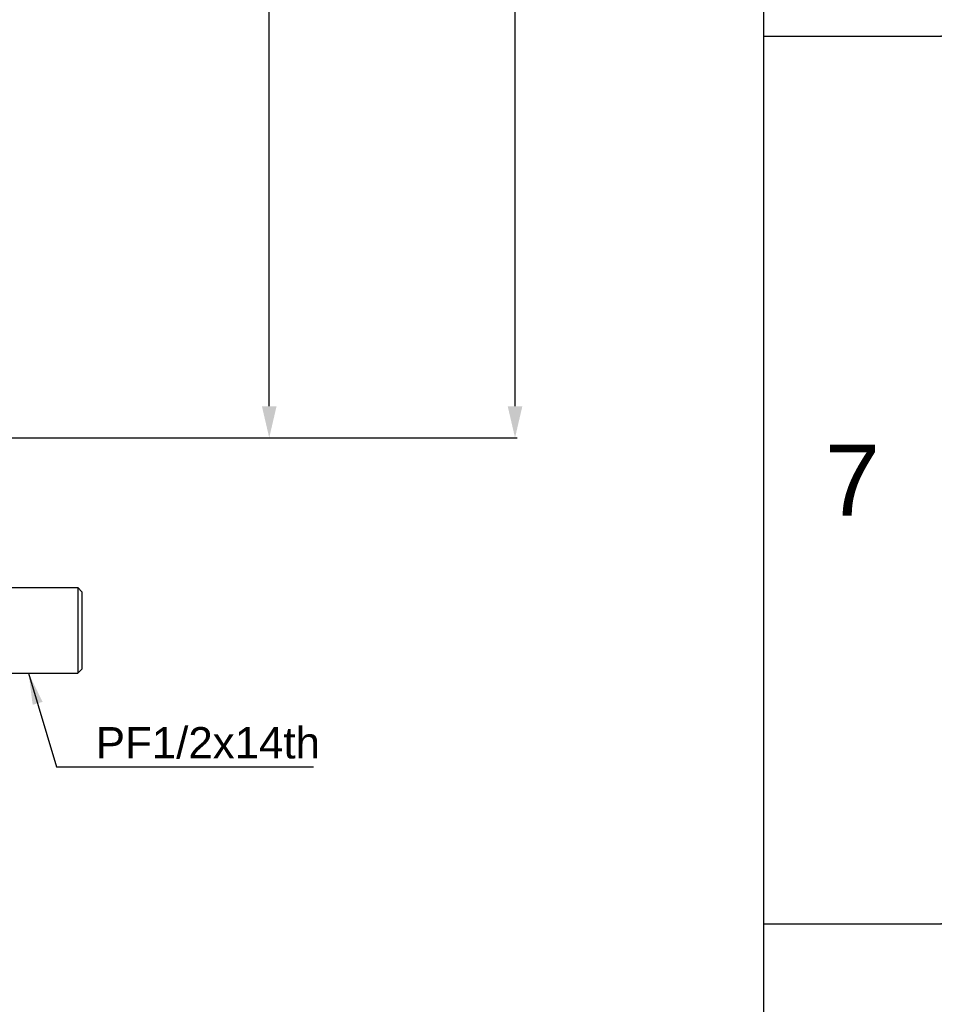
# Model space of a CAD drawing. Header units: millimetres. Extents: x 687 to 1107, y -116 to 478.
# Tile 18 of 49: x 1033 to 1107, y -37 to 41. Entities that reach past the tile are written whole.
import ezdxf

# ---------------------------------------------------------------- set-up
doc = ezdxf.new("R2010")
doc.units = ezdxf.units.MM
doc.header["$LTSCALE"] = 0.1
doc.layers.add('DIM', color=3, linetype='Continuous')
doc.layers.add('MEMBER', color=7, linetype='Continuous')
doc.styles.get("Standard").update_dxf_attribs({"font": 'arial_0.ttf'})
doc.dimstyles.new('DIMSTYLE_2', dxfattribs={"dimtxt": 3, "dimasz": 2.5, "dimexe": 0.18, "dimexo": 0.0625, "dimgap": 0.09, "dimtad": 1, "dimdec": 3, "dimdsep": 46, "dimtxsty": 'Standard', "dimblk": '_FILLED', "dimblk1": '_FILLED', "dimblk2": '_FILLED', "dimcen": 0.09, "dimadec": 0, "dimazin": 0, "dimtp": 1.2, "dimtm": 1.2, "dimtfac": 1, "dimtdec": 3, "dimtofl": 0, "dimtmove": 0, "dimatfit": 3, "dimldrblk": '_FILLED', "dimfxl": 1, "dimtolj": 1, "dimarcsym": 0})
doc.dimstyles.new('ISO-25', dxfattribs={"dimtxt": 2.5, "dimasz": 2.5, "dimexe": 1.25, "dimexo": 0.625, "dimtad": 1, "dimtxsty": 'Standard', "dimcen": 2.5, "dimadec": 0, "dimazin": 0, "dimtfac": 1, "dimtmove": 0, "dimatfit": 3, "dimfxl": 1, "dimarcsym": 0})

# ---------------------------------------------------------------- blocks, each defined once
blk = doc.blocks.new('_FILLED')
at = {"color": 0, "linetype": 'ByBlock'}
blk.add_solid([(0, 0), (-1, 0.233), (-1, -0.233)], dxfattribs=at)
blk = doc.blocks.new('*D6')
at = {"layer": 'Defpoints', "color": 0, "linetype": 'Continuous', "transparency": 16777216}
for p in [(1030.81, 281.134), (1053.262, 281.134), (1029.424, 7.996)]:
    blk.add_point(p, dxfattribs=at)
at = {"layer": 'DIM', "color": 0, "linetype": 'Continuous', "lineweight": -2, "transparency": 16777216}
for p, q in [((1030.872, 281.134), (1053.442, 281.134)), ((1053.262, 10.496), (1053.262, 278.634)), ((1029.486, 7.996), (1053.442, 7.996))]:
    blk.add_line(p, q, dxfattribs=at)
at = {"layer": 'DIM', "color": 0, "linetype": 'Continuous', "lineweight": -2, "transparency": 16777216, "xscale": 2.5, "yscale": 2.5, "zscale": 2.5}
for p, rotation in [((1053.262, 281.134), 90), ((1053.262, 7.996), 270)]:
    blk.add_blockref('_FILLED', p, dxfattribs=dict(at, rotation=rotation))
at = {"layer": 'DIM', "color": 0, "linetype": 'Continuous', "transparency": 16777216, "insert": (1050.106, 144.122), "char_height": 3, "attachment_point": 2, "rotation": 90}
blk.add_mtext('\\A1;1132', dxfattribs=at)
blk = doc.blocks.new('*D7')
at = {"layer": 'Defpoints', "color": 0, "linetype": 'Continuous', "transparency": 16777216}
for p in [(967.776, 384.267), (1072.846, 384.267), (1029.424, 7.996)]:
    blk.add_point(p, dxfattribs=at)
at = {"layer": 'DIM', "color": 0, "linetype": 'Continuous', "lineweight": -2, "transparency": 16777216}
for p, q in [((967.839, 384.267), (1073.026, 384.267)), ((1072.846, 10.496), (1072.846, 381.767)), ((1029.486, 7.996), (1073.026, 7.996))]:
    blk.add_line(p, q, dxfattribs=at)
at = {"layer": 'DIM', "color": 0, "linetype": 'Continuous', "lineweight": -2, "transparency": 16777216, "xscale": 2.5, "yscale": 2.5, "zscale": 2.5}
for p, rotation in [((1072.846, 384.267), 90), ((1072.846, 7.996), 270)]:
    blk.add_blockref('_FILLED', p, dxfattribs=dict(at, rotation=rotation))
at = {"layer": 'DIM', "color": 0, "linetype": 'Continuous', "transparency": 16777216, "insert": (1069.693, 142.082), "char_height": 3, "attachment_point": 2, "rotation": 90}
blk.add_mtext('\\A1;1244-1484%%P10', dxfattribs=at)

msp = doc.modelspace()

# ---------------------------------------------------------------- linework, layer by layer
for p, q in [((1092.6675, -101.4339), (1092.6675, 464.2227)), ((1092.6675, 39.9802), (1106.8089, 39.9802)), ((1092.6675, -30.7268), (1106.8089, -30.7268))]:
    msp.add_line(p, q)
for p in [(1106.8089, 39.9802), (1106.8089, -30.7268)]:
    msp.add_point(p)
at = {"layer": 'MEMBER', "color": 7, "linetype": 'Continuous'}
for p, q in [((1030.1764, -3.9359), (1038.0098, -3.9359)), ((1038.3431, -4.2692), (1038.0098, -3.9359)), ((1038.0098, -3.9359), (1038.0098, -10.7692)), ((1038.3431, -4.2692), (1038.3431, -10.4359)), ((1030.1764, -10.7692), (1038.0098, -10.7692)), ((1038.3431, -10.4359), (1038.0098, -10.7692))]:
    msp.add_line(p, q, dxfattribs=at)

# ---------------------------------------------------------------- texts
at = {"insert": (1099.7382, 4.6267), "char_height": 5.6566, "attachment_point": 5}
msp.add_mtext_dynamic_manual_height_columns('7', width=50, gutter_width=12.5, heights=[0], dxfattribs=at)
at = {"layer": 'DIM', "insert": (1039.4432, -17.5922), "char_height": 2.5, "attachment_point": 7}
msp.add_mtext('PF1/2x14th', dxfattribs=at)

# ---------------------------------------------------------------- dimensions: what is measured, and where the dimension line sits
at = {"layer": 'DIM', "color": 3, "linetype": 'Continuous'}
for base, p2, text, picture, middle in [((1072.8463, 384.2674), (967.7764, 384.2674), '1244-1484%%P10', '*D7', (1072.8463, 142.0824)), ((1053.2616, 281.1341), (1030.8098, 281.1341), '1132', '*D6', (1053.2616, 144.1219))]:
    dim = msp.add_linear_dim(base=base, p1=(1029.4238, 7.9958), p2=p2, angle=90, text=text, dimstyle='DIMSTYLE_2', dxfattribs=at)
    dim.commit()
    dim.dimension.update_dxf_attribs({"geometry": picture, "text_midpoint": middle, "dimtype": 160})

# ---------------------------------------------------------------- leaders
at = {"layer": 'DIM', "annotation_type": 0, "has_hookline": 1, "hookline_direction": 0, "text_width": 17.355}
msp.add_leader([(1034.0931, -10.7692), (1036.3182, -18.2172), (1038.8182, -18.2172)], dimstyle='ISO-25', dxfattribs=at)

doc.saveas('drawing.dxf')
